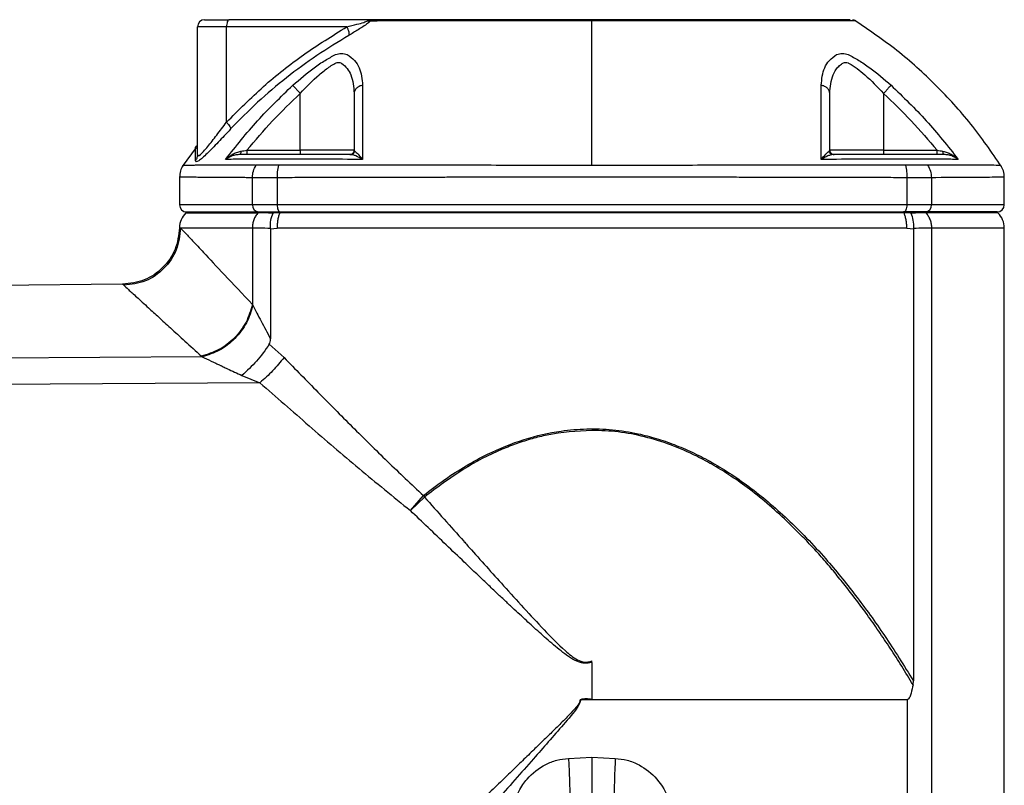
# Model space of a CAD drawing. Header units: millimetres. Extents: x 3 to 4919, y -224 to 3490.
# Tile 25 of 55: x 1547 to 1684, y 2209 to 2316. Entities that reach past the tile are written whole.
import ezdxf

# ---------------------------------------------------------------- set-up
doc = ezdxf.new("R2010")
doc.units = ezdxf.units.MM

msp = doc.modelspace()

# ---------------------------------------------------------------- linework, layer by layer
at = {"color": 7, "linetype": 'Continuous', "lineweight": 25}
for p, q in [((1571.71, 2297.24), (1571.71, 2315.04)), ((1575.76, 2315.04), (1571.71, 2315.04)), ((1592.53, 2315.04), (1575.76, 2315.04)), ((1575.76, 2301.74), (1575.76, 2315.04)), ((1596.17, 2316.04), (1576.14, 2316.04)), ((1663.46, 2315.88), (1663.07, 2316.01)), ((1586.05, 2297.84), (1586.05, 2305.77)), ((1667.37, 2305.77), (1667.37, 2297.84)), ((1571.51, 2298.21), (1569.6, 2295.58)), ((1578.6, 2297.84), (1586.05, 2297.84)), ((1593.55, 2297.84), (1586.05, 2297.84)), ((1586.05, 2297.84), (1586.05, 2297.24)), ((1667.37, 2297.84), (1659.87, 2297.84)), ((1667.37, 2297.84), (1667.37, 2297.24)), ((1667.37, 2297.84), (1674.83, 2297.84)), ((1569.21, 2294.1), (1569.21, 2290.24)), ((1579.37, 2290.24), (1579.37, 2294.01)), ((1582.81, 2294.01), (1582.81, 2290.24)), ((1670.62, 2294.01), (1670.62, 2290.24)), ((1674.06, 2294.01), (1674.06, 2290.24)), ((1684.21, 2290.24), (1684.21, 2294.1)), ((1582.81, 2290.24), (1579.37, 2290.24)), ((1670.62, 2290.24), (1582.81, 2290.24)), ((1674.06, 2290.24), (1670.62, 2290.24)), ((1570.21, 2289.24), (1570.09, 2289.12)), ((1570.21, 2289.24), (1580.26, 2289.24)), ((1580.26, 2289.24), (1580.16, 2289.12)), ((1580.26, 2289.24), (1583.25, 2289.24)), ((1583.2, 2289.12), (1582.25, 2289.06)), ((1583.25, 2289.24), (1583.2, 2289.12)), ((1670.23, 2289.12), (1583.2, 2289.12)), ((1583.25, 2289.24), (1626.71, 2289.24)), ((1626.71, 2289.24), (1670.18, 2289.24)), ((1670.18, 2289.24), (1670.23, 2289.12)), ((1673.16, 2289.24), (1670.18, 2289.24)), ((1671.18, 2289.06), (1670.23, 2289.12)), ((1673.16, 2289.24), (1673.27, 2289.12)), ((1683.21, 2289.24), (1673.16, 2289.24)), ((1683.33, 2289.12), (1683.21, 2289.24)), ((1569.21, 2287.04), (1569.36, 2286.99)), ((1579.37, 2286.99), (1569.36, 2286.99)), ((1579.37, 2286.99), (1579.37, 2276.34)), ((1581.89, 2286.89), (1582.81, 2286.99)), ((1581.89, 2286.93), (1581.89, 2286.89)), ((1581.89, 2286.89), (1581.89, 2271.56)), ((1670.62, 2286.99), (1582.81, 2286.99)), ((1670.62, 2286.99), (1671.53, 2286.89)), ((1671.53, 2286.89), (1671.53, 2286.93)), ((1671.53, 2286.89), (1671.53, 2223.88)), ((1684.21, 2286.99), (1674.06, 2286.99)), ((1684.21, 2175.04), (1684.21, 2287)), ((1561.28, 2279.15), (1518.91, 2278.78)), ((1561.44, 2279.01), (1561.28, 2279.15)), ((1579.42, 2276.23), (1579.37, 2276.34)), ((1581.72, 2270.79), (1583.79, 2268.94)), ((1572.36, 2269.04), (1518.91, 2268.7)), ((1572.25, 2269.14), (1572.36, 2269.04)), ((1580.42, 2265.42), (1518.91, 2265.01)), ((1577.91, 2266.45), (1580.42, 2265.42)), ((1601.4, 2247.6), (1603.21, 2249.7)), ((1603.36, 2249.49), (1601.4, 2247.6)), ((1603.21, 2249.7), (1603.36, 2249.49)), ((1626.71, 2226.43), (1626.71, 2226.64)), ((1626.71, 2226.43), (1626.71, 2221.24)), ((1671.49, 2223.32), (1671.53, 2223.88)), ((1625.12, 2221.24), (1625.06, 2221.22)), ((1626.71, 2221.24), (1625.12, 2221.24)), ((1670.66, 2221.24), (1626.71, 2221.24)), ((1623.45, 2213.06), (1626.71, 2213.24)), ((1626.71, 2213.24), (1629.97, 2213.06))]:
    msp.add_line(p, q, dxfattribs=at)
at = {"color": 8, "linetype": 'Continuous', "lineweight": 25}
for p, q in [((1579.37, 2290.24), (1569.21, 2290.24)), ((1684.21, 2290.24), (1674.06, 2290.24)), ((1570.09, 2289.12), (1580.16, 2289.12)), ((1683.33, 2289.12), (1673.27, 2289.12)), ((1674.06, 2286.99), (1674.06, 2179.48)), ((1670.66, 2221.24), (1670.66, 2180))]:
    msp.add_line(p, q, dxfattribs=at)
at = {"color": 7, "linetype": 'Continuous', "lineweight": 25, "flags": 128}
for points in [[(1576.14, 2316.04), (1576.07, 2316.02), (1576, 2315.96), (1575.93, 2315.87), (1575.87, 2315.74), (1575.83, 2315.59), (1575.79, 2315.42), (1575.77, 2315.23), (1575.76, 2315.04)], [(1582.81, 2290.24), (1582.82, 2290.04), (1582.85, 2289.85), (1582.89, 2289.68), (1582.94, 2289.53), (1583.01, 2289.41), (1583.08, 2289.31), (1583.17, 2289.26), (1583.25, 2289.24)], [(1670.62, 2290.24), (1670.61, 2290.04), (1670.58, 2289.85), (1670.54, 2289.68), (1670.49, 2289.53), (1670.42, 2289.41), (1670.34, 2289.31), (1670.26, 2289.26), (1670.18, 2289.24)]]:
    msp.add_lwpolyline(points, dxfattribs=at)
at = {"color": 8, "linetype": 'Continuous', "lineweight": 25, "flags": 128}
msp.add_lwpolyline([(1684.21, 2294.09), (1684.2, 2294.09), (1684.17, 2294.09), (1684.11, 2294.09), (1684.02, 2294.09), (1683.9, 2294.08), (1683.75, 2294.08), (1683.57, 2294.08), (1683.45, 2294.08), (1683.3, 2294.08), (1683.1, 2294.07), (1682.85, 2294.07), (1682.53, 2294.07), (1682.14, 2294.06), (1681.66, 2294.06), (1679.86, 2294.04), (1678.04, 2294.03), (1676.42, 2294.02), (1675.42, 2294.02), (1674.68, 2294.01), (1674.22, 2294.01), (1674.1, 2294.01), (1674.07, 2294.01), (1674.06, 2294.01), (1674.06, 2294.01), (1674.06, 2294.01), (1674.06, 2294.01), (1674.06, 2294.01), (1674.06, 2294.01), (1674.06, 2294.01)], dxfattribs=at)
at = {"color": 7, "linetype": 'Continuous', "lineweight": 25}
for centre, radius, start, end in [((1572.71, 2315.04), 1, 90, 180), ((1570.21, 2290.24), 1, 180, 270), ((1580.32, 2290.19), 0.953, 177.1055, 266.77), ((1673.11, 2290.19), 0.953, 273.23, 2.8945), ((1683.21, 2290.24), 1, 270, 0), ((1572.21, 2286.99), 3, 135, 179.2047), ((1681.21, 2286.99), 3, 0.0188, 45)]:
    msp.add_arc(centre, radius, start, end, dxfattribs=at)
for points, knots in [([(1572.71, 2316.04), (1572.76, 2316.04), (1572.85, 2316.04), (1573.59, 2316.04), (1574.69, 2316.04), (1575.66, 2316.04), (1576.14, 2316.04)], [0, 0, 0, 0, 0.24444, 0.500001, 0.755558, 1, 1, 1, 1]), ([(1575.76, 2301.74), (1577.45, 2303.44), (1580.83, 2306.84), (1586.47, 2311.27), (1590.5, 2313.78), (1592.53, 2315.04)], [0, 0, 0, 0, 0.331044, 0.663996, 1, 1, 1, 1]), ([(1592.53, 2315.04), (1593, 2315.15), (1593.78, 2315.34), (1594.68, 2315.59), (1595.18, 2315.76), (1595.35, 2315.83), (1595.41, 2315.86)], [0, 0, 0, 0, 0.499354, 0.820703, 0.92705, 1, 1, 1, 1]), ([(1592.53, 2315.04), (1592.59, 2314.91), (1592.7, 2314.66), (1592.81, 2314.32), (1592.85, 2314.02), (1592.82, 2313.9), (1592.8, 2313.84)], [0, 0, 0, 0, 0.249964, 0.500008, 0.749985, 1, 1, 1, 1]), ([(1595.44, 2315.52), (1595.23, 2315.36), (1594.79, 2315.06), (1593.89, 2314.49), (1593.24, 2314.1), (1592.8, 2313.84)], [0, 0, 0, 0, 0.252122, 0.501758, 1, 1, 1, 1]), ([(1595.41, 2315.86), (1595.54, 2315.91), (1595.78, 2316.02), (1596.04, 2316.03), (1596.17, 2316.04)], [0, 0, 0, 0, 0.498937, 1, 1, 1, 1]), ([(1595.41, 2315.86), (1595.5, 2315.85), (1595.66, 2315.82), (1595.8, 2315.85), (1595.87, 2315.86)], [0, 0, 0, 0, 0.49999, 1, 1, 1, 1]), ([(1595.87, 2315.86), (1595.8, 2315.81), (1595.67, 2315.69), (1595.52, 2315.58), (1595.44, 2315.52)], [0, 0, 0, 0, 0.503661, 1, 1, 1, 1]), ([(1596.17, 2316.04), (1596.12, 2316.03), (1596.03, 2316.02), (1595.92, 2315.91), (1595.87, 2315.86)], [0, 0, 0, 0, 0.522715, 1, 1, 1, 1]), ([(1595.87, 2315.86), (1595.98, 2315.87), (1596.21, 2315.88), (1596.57, 2315.87), (1596.75, 2315.86)], [0, 0, 0, 0, 0.497865, 1, 1, 1, 1]), ([(1656.39, 2316.04), (1653.12, 2316.04), (1646.62, 2316.04), (1636.38, 2316.04), (1626.45, 2316.04), (1616.94, 2316.04), (1607.98, 2316.04), (1601.66, 2316.04), (1598.11, 2316.04), (1597.21, 2316.04), (1596.72, 2316.04), (1596.47, 2316.04), (1596.32, 2316.04), (1596.23, 2316.04), (1596.17, 2316.04)], [0, 0, 0, 0, 0.167088, 0.3328971, 0.4992379, 0.6454598, 0.7910373, 0.9371425, 0.963538, 0.9738866, 0.9842469, 0.9881567, 0.9921424, 1, 1, 1, 1]), ([(1626.71, 2315.88), (1624.15, 2315.88), (1619.03, 2315.88), (1611.12, 2315.87), (1604.63, 2315.87), (1600.19, 2315.86), (1598.26, 2315.86), (1597.41, 2315.86), (1597.04, 2315.86), (1596.88, 2315.86), (1596.8, 2315.86), (1596.77, 2315.86), (1596.76, 2315.86), (1596.75, 2315.86)], [0, 0, 0, 0, 0.250607, 0.499762, 0.77918, 0.902822, 0.957237, 0.981185, 0.991722, 0.996357, 0.998398, 0.999295, 1, 1, 1, 1]), ([(1626.71, 2295.72), (1626.71, 2297.7), (1626.71, 2301.64), (1626.71, 2306.95), (1626.71, 2311.8), (1626.71, 2314.52), (1626.71, 2315.88)], [0, 0, 0, 0, 0.250265, 0.499881, 0.749558, 1, 1, 1, 1]), ([(1656.6, 2315.86), (1654.19, 2315.86), (1649.4, 2315.87), (1641.93, 2315.87), (1634.36, 2315.88), (1629.27, 2315.88), (1626.71, 2315.88)], [0, 0, 0, 0, 0.2515503, 0.5012027, 0.749903, 1, 1, 1, 1]), ([(1656.6, 2315.86), (1656.57, 2315.91), (1656.5, 2316.01), (1656.42, 2316.03), (1656.39, 2316.04)], [0, 0, 0, 0, 0.500029, 1, 1, 1, 1]), ([(1657.1, 2316.04), (1657.08, 2316.04), (1657.07, 2316.04), (1657.03, 2316.04), (1656.96, 2316.04), (1656.78, 2316.04), (1656.54, 2316.04), (1656.39, 2316.04)], [0, 0, 0, 0, 0.083387, 0.126711, 0.252869, 0.501909, 1, 1, 1, 1]), ([(1656.68, 2315.86), (1656.67, 2315.86), (1656.64, 2315.86), (1656.61, 2315.86), (1656.6, 2315.86)], [0, 0, 0, 0, 0.499836, 1, 1, 1, 1]), ([(1657.59, 2315.86), (1657.53, 2315.87), (1657.43, 2315.87), (1657.14, 2315.88), (1656.86, 2315.87), (1656.68, 2315.86)], [0, 0, 0, 0, 0.253845, 0.501951, 1, 1, 1, 1]), ([(1657.62, 2315.86), (1657.54, 2315.91), (1657.38, 2316.01), (1657.19, 2316.03), (1657.1, 2316.04)], [0, 0, 0, 0, 0.500037, 1, 1, 1, 1]), ([(1662.73, 2316.04), (1662.63, 2316.04), (1662.38, 2316.04), (1660.56, 2316.04), (1658.25, 2316.04), (1657.1, 2316.04)], [0, 0, 0, 0, 0.2570892, 0.6273809, 1, 1, 1, 1]), ([(1657.62, 2315.86), (1657.61, 2315.86), (1657.6, 2315.86), (1657.59, 2315.86), (1657.59, 2315.86)], [0, 0, 0, 0, 0.499935, 1, 1, 1, 1]), ([(1683.82, 2295.58), (1682.44, 2297.58), (1679.68, 2301.58), (1674.75, 2306.96), (1669.34, 2311.86), (1665.33, 2314.6), (1663.32, 2315.97)], [0, 0, 0, 0, 0.2502726, 0.4998786, 0.7495481, 1, 1, 1, 1]), ([(1592.8, 2313.84), (1591.31, 2312.93), (1588.33, 2311.11), (1584.1, 2307.99), (1580.05, 2304.6), (1577.57, 2302.06), (1576.33, 2300.8)], [0, 0, 0, 0, 0.250411, 0.500548, 0.750401, 1, 1, 1, 1]), ([(1585.01, 2306.9), (1585.99, 2307.75), (1587.46, 2309.03), (1589.52, 2310.41), (1590.48, 2310.92), (1590.96, 2311.17)], [0, 0, 0, 0, 0.498773, 0.749503, 1, 1, 1, 1]), ([(1590.96, 2311.17), (1591.24, 2311.26), (1591.78, 2311.42), (1592.33, 2311.26), (1592.6, 2311.17)], [0, 0, 0, 0, 0.499228, 1, 1, 1, 1]), ([(1592.6, 2311.17), (1592.95, 2310.92), (1593.67, 2310.41), (1594.54, 2309.03), (1594.66, 2307.75), (1594.74, 2306.9)], [0, 0, 0, 0, 0.249815, 0.500551, 1, 1, 1, 1]), ([(1658.69, 2306.9), (1658.77, 2307.75), (1658.89, 2309.03), (1659.76, 2310.41), (1660.47, 2310.92), (1660.83, 2311.17)], [0, 0, 0, 0, 0.498773, 0.749503, 1, 1, 1, 1]), ([(1660.83, 2311.17), (1661.1, 2311.26), (1661.64, 2311.42), (1662.19, 2311.26), (1662.46, 2311.17)], [0, 0, 0, 0, 0.4992323, 1, 1, 1, 1]), ([(1662.46, 2311.17), (1662.95, 2310.92), (1663.91, 2310.41), (1665.96, 2309.03), (1667.44, 2307.75), (1668.42, 2306.9)], [0, 0, 0, 0, 0.249816, 0.500552, 1, 1, 1, 1]), ([(1586.05, 2305.77), (1586.91, 2306.67), (1588.2, 2308.02), (1589.82, 2309.28), (1590.6, 2309.79), (1591.04, 2310.05), (1591.38, 2310.11), (1591.65, 2310.05), (1592.38, 2309.59), (1593.35, 2308.27), (1593.48, 2306.65), (1593.55, 2305.77)], [0, 0, 0, 0, 0.250309, 0.376295, 0.439385, 0.471025, 0.50229, 0.533621, 0.549279, 0.751431, 1, 1, 1, 1]), ([(1659.87, 2305.77), (1659.95, 2306.67), (1660.06, 2308.02), (1660.85, 2309.28), (1661.4, 2309.79), (1661.76, 2310.05), (1662.09, 2310.11), (1662.37, 2310.05), (1663.24, 2309.59), (1664.98, 2308.27), (1666.52, 2306.65), (1667.37, 2305.77)], [0, 0, 0, 0, 0.250309, 0.376295, 0.439385, 0.471026, 0.502289, 0.53362, 0.549279, 0.751432, 1, 1, 1, 1]), ([(1575.64, 2296.57), (1577.09, 2298.39), (1579.98, 2302.05), (1583.33, 2305.28), (1585.01, 2306.9)], [0, 0, 0, 0, 0.5002252, 1, 1, 1, 1]), ([(1585.01, 2306.9), (1585.05, 2306.86), (1585.13, 2306.77), (1585.38, 2306.49), (1585.7, 2306.15), (1585.94, 2305.89), (1586.05, 2305.77)], [0, 0, 0, 0, 0.249998, 0.50001, 0.75001, 1, 1, 1, 1]), ([(1594.74, 2306.9), (1594.58, 2306.86), (1594.25, 2306.77), (1593.87, 2306.49), (1593.6, 2306.15), (1593.57, 2305.89), (1593.55, 2305.77)], [0, 0, 0, 0, 0.249997, 0.500009, 0.750008, 1, 1, 1, 1]), ([(1594.74, 2306.9), (1594.74, 2305.28), (1594.73, 2302.05), (1594.73, 2298.39), (1594.73, 2296.57)], [0, 0, 0, 0, 0.499829, 1, 1, 1, 1]), ([(1658.7, 2296.57), (1658.7, 2298.39), (1658.7, 2302.04), (1658.69, 2305.28), (1658.69, 2306.9)], [0, 0, 0, 0, 0.4998695, 1, 1, 1, 1]), ([(1659.87, 2305.77), (1659.86, 2305.89), (1659.82, 2306.15), (1659.56, 2306.49), (1659.18, 2306.77), (1658.85, 2306.86), (1658.69, 2306.9)], [0, 0, 0, 0, 0.249989, 0.499998, 0.750003, 1, 1, 1, 1]), ([(1668.42, 2306.9), (1668.38, 2306.86), (1668.3, 2306.77), (1668.04, 2306.49), (1667.73, 2306.15), (1667.49, 2305.89), (1667.37, 2305.77)], [0, 0, 0, 0, 0.250008, 0.500016, 0.750013, 1, 1, 1, 1]), ([(1668.42, 2306.9), (1670.1, 2305.28), (1673.45, 2302.05), (1676.34, 2298.39), (1677.78, 2296.57)], [0, 0, 0, 0, 0.499829, 1, 1, 1, 1]), ([(1578.6, 2297.84), (1579.77, 2299.22), (1582.12, 2302), (1584.74, 2304.51), (1586.05, 2305.77)], [0, 0, 0, 0, 0.499203, 1, 1, 1, 1]), ([(1593.55, 2305.77), (1593.55, 2304.51), (1593.55, 2302), (1593.55, 2299.22), (1593.55, 2297.84)], [0, 0, 0, 0, 0.500803, 1, 1, 1, 1]), ([(1659.87, 2297.84), (1659.87, 2299.22), (1659.87, 2302), (1659.87, 2304.51), (1659.87, 2305.77)], [0, 0, 0, 0, 0.499203, 1, 1, 1, 1]), ([(1667.37, 2305.77), (1668.69, 2304.51), (1671.31, 2302), (1673.66, 2299.22), (1674.83, 2297.84)], [0, 0, 0, 0, 0.500802, 1, 1, 1, 1]), ([(1571.71, 2297.24), (1571.73, 2297.16), (1571.77, 2297), (1572.1, 2297.2), (1572.57, 2297.67), (1573.31, 2298.55), (1574.39, 2299.93), (1575.3, 2301.14), (1575.76, 2301.74)], [0, 0, 0, 0, 0.125001, 0.250105, 0.366895, 0.500326, 0.749441, 1, 1, 1, 1]), ([(1575.76, 2301.74), (1575.86, 2301.63), (1576.04, 2301.42), (1576.28, 2301.06), (1576.31, 2300.9), (1576.33, 2300.8)], [0, 0, 0, 0, 0.280669, 0.561411, 1, 1, 1, 1]), ([(1576.33, 2300.8), (1575.74, 2300.17), (1574.58, 2298.93), (1573.27, 2297.58), (1572.39, 2296.75), (1571.86, 2296.33), (1571.5, 2296.17), (1571.46, 2296.32), (1571.44, 2296.4)], [0, 0, 0, 0, 0.24987, 0.498557, 0.623402, 0.748974, 0.874618, 1, 1, 1, 1]), ([(1571.61, 2298.42), (1571.6, 2298.44), (1571.58, 2298.49), (1571.49, 2298.36), (1571.43, 2298.27)], [0, 0, 0, 0, 0.288997, 1, 1, 1, 1]), ([(1571.71, 2297.24), (1571.7, 2297.09), (1571.68, 2296.79), (1571.52, 2296.53), (1571.44, 2296.4)], [0, 0, 0, 0, 0.500032, 1, 1, 1, 1]), ([(1575.64, 2296.57), (1575.95, 2296.82), (1576.41, 2297.21), (1577.16, 2297.56), (1577.57, 2297.66), (1577.77, 2297.71)], [0, 0, 0, 0, 0.5070607, 0.7572809, 1, 1, 1, 1]), ([(1577.61, 2297.24), (1577.42, 2297.22), (1577.03, 2297.2), (1576.34, 2297), (1575.92, 2296.74), (1575.64, 2296.57)], [0, 0, 0, 0, 0.24262, 0.492863, 1, 1, 1, 1]), ([(1577.77, 2297.71), (1577.77, 2297.63), (1577.75, 2297.49), (1577.71, 2297.34), (1577.66, 2297.25), (1577.63, 2297.24), (1577.61, 2297.24)], [0, 0, 0, 0, 0.279718, 0.559415, 0.77968, 1, 1, 1, 1]), ([(1593.09, 2297.24), (1591.3, 2297.24), (1588.91, 2297.24), (1585.99, 2297.24), (1584.23, 2297.24), (1582.57, 2297.24), (1581.43, 2297.24), (1580.66, 2297.24), (1579.27, 2297.24), (1578.32, 2297.24), (1577.61, 2297.24)], [0, 0, 0, 0, 0.246744, 0.328869, 0.412884, 0.494054, 0.576372, 0.661979, 0.746485, 1, 1, 1, 1]), ([(1577.77, 2297.71), (1577.91, 2297.73), (1578.18, 2297.77), (1578.46, 2297.81), (1578.6, 2297.84)], [0, 0, 0, 0, 0.498236, 1, 1, 1, 1]), ([(1578.6, 2297.84), (1578.6, 2297.76), (1578.6, 2297.6), (1578.6, 2297.4), (1578.6, 2297.26), (1578.6, 2297.25), (1578.6, 2297.24)], [0, 0, 0, 0, 0.249981, 0.500006, 0.749987, 1, 1, 1, 1]), ([(1592.95, 2297.24), (1593.03, 2297.25), (1593.19, 2297.26), (1593.39, 2297.4), (1593.53, 2297.6), (1593.55, 2297.76), (1593.55, 2297.84)], [0, 0, 0, 0, 0.249987, 0.5, 0.750013, 1, 1, 1, 1]), ([(1593.09, 2297.24), (1593.16, 2297.24), (1593.29, 2297.26), (1593.46, 2297.36), (1593.59, 2297.51), (1593.64, 2297.64), (1593.66, 2297.71)], [0, 0, 0, 0, 0.249995, 0.499999, 0.750048, 1, 1, 1, 1]), ([(1594.73, 2296.57), (1594.42, 2296.74), (1593.94, 2297), (1593.41, 2297.2), (1593.2, 2297.22), (1593.09, 2297.24)], [0, 0, 0, 0, 0.507044, 0.757502, 1, 1, 1, 1]), ([(1593.55, 2297.84), (1593.56, 2297.81), (1593.57, 2297.77), (1593.63, 2297.73), (1593.66, 2297.71)], [0, 0, 0, 0, 0.501764, 1, 1, 1, 1]), ([(1593.66, 2297.71), (1593.72, 2297.66), (1593.84, 2297.56), (1594.19, 2297.21), (1594.51, 2296.82), (1594.73, 2296.57)], [0, 0, 0, 0, 0.242593, 0.493038, 1, 1, 1, 1]), ([(1658.7, 2296.57), (1658.91, 2296.82), (1659.24, 2297.21), (1659.58, 2297.56), (1659.71, 2297.66), (1659.77, 2297.71)], [0, 0, 0, 0, 0.507054, 0.757281, 1, 1, 1, 1]), ([(1660.33, 2297.24), (1660.23, 2297.22), (1660.02, 2297.2), (1659.48, 2297), (1659.01, 2296.74), (1658.7, 2296.57)], [0, 0, 0, 0, 0.242628, 0.49286, 1, 1, 1, 1]), ([(1659.77, 2297.71), (1659.8, 2297.73), (1659.86, 2297.77), (1659.87, 2297.81), (1659.87, 2297.84)], [0, 0, 0, 0, 0.498232, 1, 1, 1, 1]), ([(1660.33, 2297.24), (1660.26, 2297.24), (1660.12, 2297.26), (1659.94, 2297.38), (1659.82, 2297.53), (1659.79, 2297.65), (1659.77, 2297.71)], [0, 0, 0, 0, 0.279763, 0.559465, 0.779741, 1, 1, 1, 1]), ([(1659.87, 2297.84), (1659.88, 2297.76), (1659.9, 2297.6), (1660.04, 2297.4), (1660.24, 2297.26), (1660.39, 2297.25), (1660.47, 2297.24)], [0, 0, 0, 0, 0.2499904, 0.5000007, 0.7499846, 1, 1, 1, 1]), ([(1675.82, 2297.24), (1675.13, 2297.24), (1674.2, 2297.24), (1672.86, 2297.24), (1672.08, 2297.24), (1671.05, 2297.24), (1669.43, 2297.24), (1667.62, 2297.24), (1664.63, 2297.24), (1662.18, 2297.24), (1660.33, 2297.24)], [0, 0, 0, 0, 0.2467448, 0.3288686, 0.4128841, 0.4940538, 0.5763725, 0.6619796, 0.7464851, 1, 1, 1, 1]), ([(1674.83, 2297.24), (1674.83, 2297.25), (1674.83, 2297.26), (1674.83, 2297.4), (1674.83, 2297.6), (1674.83, 2297.76), (1674.83, 2297.84)], [0, 0, 0, 0, 0.250013, 0.499994, 0.750019, 1, 1, 1, 1]), ([(1674.83, 2297.84), (1674.97, 2297.81), (1675.25, 2297.77), (1675.52, 2297.73), (1675.65, 2297.71)], [0, 0, 0, 0, 0.501782, 1, 1, 1, 1]), ([(1675.82, 2297.24), (1675.8, 2297.24), (1675.75, 2297.26), (1675.7, 2297.38), (1675.67, 2297.53), (1675.66, 2297.65), (1675.65, 2297.71)], [0, 0, 0, 0, 0.279739, 0.559464, 0.77974, 1, 1, 1, 1]), ([(1675.65, 2297.71), (1675.86, 2297.66), (1676.27, 2297.56), (1677.02, 2297.21), (1677.48, 2296.82), (1677.78, 2296.57)], [0, 0, 0, 0, 0.242591, 0.49305, 1, 1, 1, 1]), ([(1677.78, 2296.57), (1677.51, 2296.74), (1677.09, 2297), (1676.4, 2297.2), (1676.01, 2297.22), (1675.82, 2297.24)], [0, 0, 0, 0, 0.50704, 0.757506, 1, 1, 1, 1]), ([(1569.7, 2295.73), (1569.56, 2295.48), (1569.28, 2294.96), (1569.24, 2294.38), (1569.21, 2294.09)], [0, 0, 0, 0, 0.499981, 1, 1, 1, 1]), ([(1580.28, 2296.58), (1579.42, 2296.58), (1577.7, 2296.57), (1576.33, 2296.57), (1575.64, 2296.57)], [0, 0, 0, 0, 0.503149, 1, 1, 1, 1]), ([(1579.37, 2294.01), (1579.39, 2294.33), (1579.45, 2294.95), (1579.75, 2295.49), (1579.9, 2295.76)], [0, 0, 0, 0, 0.5000063, 1, 1, 1, 1]), ([(1579.81, 2295.76), (1579.82, 2295.76), (1579.85, 2295.76), (1579.89, 2295.76), (1579.9, 2295.76)], [0, 0, 0, 0, 0.491678, 1, 1, 1, 1]), ([(1583, 2295.76), (1582.37, 2295.77), (1581.11, 2295.78), (1580.3, 2295.77), (1579.9, 2295.76)], [0, 0, 0, 0, 0.5004, 1, 1, 1, 1]), ([(1583.58, 2296.58), (1582.9, 2296.6), (1581.54, 2296.62), (1580.7, 2296.6), (1580.28, 2296.58)], [0, 0, 0, 0, 0.499841, 1, 1, 1, 1]), ([(1583, 2295.76), (1582.93, 2295.46), (1582.81, 2294.92), (1582.81, 2294.29), (1582.81, 2294.01)], [0, 0, 0, 0, 0.559541, 1, 1, 1, 1]), ([(1583.18, 2295.76), (1583.15, 2295.76), (1583.09, 2295.76), (1583.03, 2295.76), (1583, 2295.76)], [0, 0, 0, 0, 0.493666, 1, 1, 1, 1]), ([(1626.71, 2295.72), (1622.95, 2295.73), (1615.46, 2295.73), (1606, 2295.74), (1598.32, 2295.75), (1592.56, 2295.75), (1588.11, 2295.76), (1585.34, 2295.76), (1584.13, 2295.76), (1583.6, 2295.76), (1583.37, 2295.76), (1583.26, 2295.76), (1583.21, 2295.76), (1583.19, 2295.76), (1583.18, 2295.76)], [0, 0, 0, 0, 0.250156, 0.498558, 0.638128, 0.778676, 0.902603, 0.95713, 0.981133, 0.991697, 0.996346, 0.998392, 0.999292, 1, 1, 1, 1]), ([(1594.73, 2296.57), (1592.85, 2296.57), (1589.06, 2296.57), (1585.41, 2296.58), (1583.58, 2296.58)], [0, 0, 0, 0, 0.49685, 1, 1, 1, 1]), ([(1670.24, 2295.76), (1670.22, 2295.76), (1670.19, 2295.76), (1670.12, 2295.76), (1670.02, 2295.76), (1669.85, 2295.76), (1669.54, 2295.76), (1668.99, 2295.76), (1668, 2295.76), (1666.22, 2295.76), (1663, 2295.75), (1657.18, 2295.75), (1648.61, 2295.74), (1637.96, 2295.73), (1630.47, 2295.73), (1626.71, 2295.72)], [0, 0, 0, 0, 0.0015275, 0.0027276, 0.0048704, 0.0086958, 0.0155274, 0.0277231, 0.0494946, 0.088357, 0.1577341, 0.2817122, 0.5016156, 0.7500444, 1, 1, 1, 1]), ([(1669.85, 2296.58), (1668.01, 2296.58), (1664.37, 2296.57), (1660.58, 2296.57), (1658.7, 2296.57)], [0, 0, 0, 0, 0.503148, 1, 1, 1, 1]), ([(1673.15, 2296.58), (1672.73, 2296.6), (1671.89, 2296.62), (1670.53, 2296.6), (1669.85, 2296.58)], [0, 0, 0, 0, 0.499841, 1, 1, 1, 1]), ([(1670.42, 2295.76), (1670.39, 2295.76), (1670.33, 2295.76), (1670.27, 2295.76), (1670.24, 2295.76)], [0, 0, 0, 0, 0.505825, 1, 1, 1, 1]), ([(1673.52, 2295.76), (1673.12, 2295.77), (1672.32, 2295.78), (1671.06, 2295.77), (1670.42, 2295.76)], [0, 0, 0, 0, 0.500398, 1, 1, 1, 1]), ([(1670.42, 2295.76), (1670.49, 2295.46), (1670.62, 2294.92), (1670.62, 2294.29), (1670.62, 2294.01)], [0, 0, 0, 0, 0.559535, 1, 1, 1, 1]), ([(1677.78, 2296.57), (1677.1, 2296.57), (1675.73, 2296.57), (1674.01, 2296.58), (1673.15, 2296.58)], [0, 0, 0, 0, 0.4968514, 1, 1, 1, 1]), ([(1673.62, 2295.76), (1673.6, 2295.76), (1673.57, 2295.76), (1673.54, 2295.76), (1673.52, 2295.76)], [0, 0, 0, 0, 0.493666, 1, 1, 1, 1]), ([(1673.52, 2295.76), (1673.68, 2295.49), (1673.98, 2294.95), (1674.03, 2294.33), (1674.06, 2294.01)], [0, 0, 0, 0, 0.5, 1, 1, 1, 1]), ([(1684.21, 2294.09), (1684.19, 2294.38), (1684.15, 2294.96), (1683.87, 2295.48), (1683.72, 2295.73)], [0, 0, 0, 0, 0.500024, 1, 1, 1, 1]), ([(1579.37, 2294.01), (1579.37, 2294.01), (1579.36, 2294.01), (1579.35, 2294.01), (1579.3, 2294.01), (1579.12, 2294.01), (1578.72, 2294.01), (1578.07, 2294.02), (1577.26, 2294.02), (1576.5, 2294.03), (1575.87, 2294.03), (1575.38, 2294.03), (1574.93, 2294.03), (1574.46, 2294.04), (1573.91, 2294.04), (1573.26, 2294.05), (1572.51, 2294.05), (1571.69, 2294.06), (1570.95, 2294.07), (1570.38, 2294.07), (1569.98, 2294.08), (1569.67, 2294.08), (1569.42, 2294.09), (1569.25, 2294.09), (1569.22, 2294.09), (1569.21, 2294.09)], [0, 0, 0, 0, 0.000056, 0.0005423, 0.0019315, 0.0072502, 0.0280487, 0.0623953, 0.1102895, 0.1595446, 0.1938337, 0.2244994, 0.2515415, 0.2815568, 0.3182998, 0.3672411, 0.4283805, 0.5017166, 0.5920521, 0.666901, 0.7262626, 0.7833393, 0.8522382, 0.9244587, 1, 1, 1, 1]), ([(1582.81, 2294.01), (1582.09, 2294), (1580.66, 2293.97), (1579.8, 2294), (1579.37, 2294.01)], [0, 0, 0, 0, 0.499828, 1, 1, 1, 1]), ([(1670.62, 2294.01), (1670.61, 2294.01), (1670.61, 2294.01), (1670.58, 2294.01), (1670.48, 2294.01), (1670.11, 2294.01), (1669.28, 2294.01), (1667.87, 2294.02), (1666.04, 2294.02), (1664.2, 2294.03), (1662.59, 2294.03), (1661.29, 2294.03), (1660.04, 2294.03), (1658.59, 2294.04), (1656.63, 2294.04), (1653.97, 2294.05), (1650.77, 2294.05), (1647.47, 2294.06), (1644.48, 2294.07), (1641.95, 2294.07), (1639.53, 2294.08), (1636.86, 2294.08), (1633.75, 2294.09), (1630.29, 2294.09), (1627.43, 2294.09), (1625.22, 2294.09), (1623.69, 2294.09), (1622.11, 2294.09), (1620.49, 2294.09), (1618.82, 2294.08), (1617.11, 2294.08), (1615.64, 2294.08), (1614.34, 2294.08), (1613.17, 2294.08), (1611.79, 2294.07), (1610.19, 2294.07), (1608.39, 2294.07), (1606.39, 2294.06), (1602.72, 2294.05), (1597.91, 2294.04), (1592.51, 2294.03), (1588.59, 2294.02), (1585.93, 2294.02), (1584.31, 2294.01), (1583.37, 2294.01), (1582.95, 2294.01), (1582.85, 2294.01), (1582.82, 2294.01), (1582.81, 2294.01), (1582.81, 2294.01), (1582.81, 2294.01), (1582.81, 2294.01), (1582.81, 2294.01), (1582.81, 2294.01)], [0, 0, 0, 0, 0.000028, 0.000271, 0.000966, 0.003625, 0.014025, 0.031197, 0.055144, 0.079771, 0.096915, 0.112248, 0.125769, 0.14078, 0.162957, 0.193529, 0.232494, 0.272365, 0.305117, 0.333278, 0.356848, 0.385767, 0.421982, 0.460058, 0.499993, 0.516299, 0.533124, 0.550469, 0.568333, 0.586717, 0.60562, 0.625043, 0.63567, 0.64867, 0.664042, 0.681786, 0.701903, 0.724392, 0.749254, 0.825857, 0.888539, 0.937295, 0.964724, 0.984317, 0.996076, 0.999018, 0.999754, 0.999938, 0.999984, 0.999996, 0.999999, 1, 1, 1, 1, 1]), ([(1674.06, 2294.01), (1673.63, 2294), (1672.77, 2293.97), (1671.33, 2294), (1670.62, 2294.01)], [0, 0, 0, 0, 0.499834, 1, 1, 1, 1]), ([(1580.16, 2289.12), (1580.04, 2288.97), (1579.8, 2288.68), (1579.56, 2288.15), (1579.4, 2287.58), (1579.38, 2287.19), (1579.37, 2286.99)], [0, 0, 0, 0, 0.250019, 0.500026, 0.75003, 1, 1, 1, 1]), ([(1582.25, 2289.06), (1581.82, 2289.08), (1580.97, 2289.11), (1580.43, 2289.11), (1580.16, 2289.12)], [0, 0, 0, 0, 0.505167, 1, 1, 1, 1]), ([(1581.89, 2286.93), (1581.89, 2287.33), (1581.89, 2288.12), (1582.13, 2288.75), (1582.25, 2289.06)], [0, 0, 0, 0, 0.500024, 1, 1, 1, 1]), ([(1583.2, 2289.12), (1583.14, 2288.97), (1583.02, 2288.68), (1582.91, 2288.15), (1582.83, 2287.58), (1582.82, 2287.19), (1582.81, 2286.99)], [0, 0, 0, 0, 0.25002, 0.500028, 0.75003, 1, 1, 1, 1]), ([(1670.18, 2289.24), (1670.8, 2289.24), (1672.04, 2289.24), (1672.79, 2289.24), (1673.16, 2289.24)], [0, 0, 0, 0, 0.500002, 1, 1, 1, 1]), ([(1670.62, 2286.99), (1670.61, 2287.19), (1670.6, 2287.58), (1670.52, 2288.15), (1670.4, 2288.68), (1670.29, 2288.97), (1670.23, 2289.12)], [0, 0, 0, 0, 0.249971, 0.499971, 0.74998, 1, 1, 1, 1]), ([(1673.27, 2289.12), (1673, 2289.11), (1672.45, 2289.11), (1671.61, 2289.08), (1671.18, 2289.06)], [0, 0, 0, 0, 0.494829, 1, 1, 1, 1]), ([(1671.18, 2289.06), (1671.3, 2288.75), (1671.54, 2288.12), (1671.54, 2287.33), (1671.53, 2286.93)], [0, 0, 0, 0, 0.499975, 1, 1, 1, 1]), ([(1673.27, 2289.12), (1673.39, 2288.97), (1673.63, 2288.68), (1673.87, 2288.15), (1674.03, 2287.58), (1674.05, 2287.19), (1674.06, 2286.99)], [0, 0, 0, 0, 0.250019, 0.500028, 0.75003, 1, 1, 1, 1]), ([(1569.21, 2287.04), (1569.08, 2286.01), (1568.82, 2283.94), (1566.98, 2281.35), (1564.38, 2279.53), (1562.32, 2279.28), (1561.28, 2279.15)], [0, 0, 0, 0, 0.2500029, 0.5000004, 0.7499871, 1, 1, 1, 1]), ([(1569.36, 2286.99), (1569.24, 2285.95), (1569, 2283.88), (1567.17, 2281.25), (1564.56, 2279.4), (1562.48, 2279.14), (1561.44, 2279.01)], [0, 0, 0, 0, 0.249999, 0.499999, 0.75, 1, 1, 1, 1]), ([(1569.36, 2286.99), (1569.53, 2286.81), (1569.87, 2286.45), (1570.97, 2285.28), (1572.72, 2283.41), (1575.39, 2280.57), (1578.02, 2277.77), (1579.37, 2276.34)], [0, 0, 0, 0, 0.164291, 0.330627, 0.499823, 0.744516, 1, 1, 1, 1]), ([(1581.89, 2286.93), (1581.37, 2286.95), (1580.35, 2286.98), (1579.69, 2286.99), (1579.37, 2286.99)], [0, 0, 0, 0, 0.507184, 1, 1, 1, 1]), ([(1674.06, 2286.99), (1673.74, 2286.99), (1673.08, 2286.98), (1672.05, 2286.95), (1671.53, 2286.93)], [0, 0, 0, 0, 0.492811, 1, 1, 1, 1]), ([(1561.44, 2279.01), (1561.63, 2278.84), (1561.99, 2278.5), (1563.18, 2277.42), (1564.65, 2276.08), (1566.28, 2274.59), (1567.97, 2273.05), (1569.94, 2271.25), (1571.47, 2269.85), (1572.25, 2269.14)], [0, 0, 0, 0, 0.16423, 0.330534, 0.499754, 0.61656, 0.735603, 0.866814, 1, 1, 1, 1]), ([(1579.37, 2276.34), (1579.13, 2275.5), (1578.64, 2273.82), (1576.95, 2271.61), (1574.76, 2269.89), (1573.08, 2269.39), (1572.25, 2269.14)], [0, 0, 0, 0, 0.250002, 0.499995, 0.749999, 1, 1, 1, 1]), ([(1579.42, 2276.23), (1579.18, 2275.4), (1578.69, 2273.73), (1577.01, 2271.52), (1574.84, 2269.8), (1573.19, 2269.3), (1572.36, 2269.04)], [0, 0, 0, 0, 0.249495, 0.500001, 0.750505, 1, 1, 1, 1]), ([(1579.42, 2276.23), (1579.8, 2275.51), (1580.55, 2274.08), (1581.45, 2272.4), (1581.89, 2271.56)], [0, 0, 0, 0, 0.499957, 1, 1, 1, 1]), ([(1581.72, 2270.79), (1581.77, 2270.9), (1581.89, 2271.14), (1581.89, 2271.41), (1581.89, 2271.56)], [0, 0, 0, 0, 0.44809, 1, 1, 1, 1]), ([(1581.72, 2270.79), (1581.16, 2269.98), (1580.02, 2268.36), (1578.61, 2267.09), (1577.91, 2266.45)], [0, 0, 0, 0, 0.500008, 1, 1, 1, 1]), ([(1572.36, 2269.04), (1572.77, 2268.85), (1573.24, 2268.63), (1573.91, 2268.31), (1574.29, 2268.13), (1574.65, 2267.96), (1574.89, 2267.85), (1575.06, 2267.77), (1575.38, 2267.62), (1576.34, 2267.17), (1577.22, 2266.76), (1577.91, 2266.45)], [0, 0, 0, 0, 0.24966, 0.292579, 0.375033, 0.46254, 0.487558, 0.500416, 0.554539, 0.656723, 1, 1, 1, 1]), ([(1583.79, 2268.94), (1583.27, 2268.31), (1582.24, 2267.05), (1581.03, 2265.96), (1580.42, 2265.42)], [0, 0, 0, 0, 0.499991, 1, 1, 1, 1]), ([(1583.79, 2268.94), (1585.35, 2267.33), (1588.48, 2264.12), (1593.29, 2259.29), (1598.17, 2254.45), (1601.53, 2251.28), (1603.21, 2249.7)], [0, 0, 0, 0, 0.249896, 0.500084, 0.750231, 1, 1, 1, 1]), ([(1580.42, 2265.42), (1582.69, 2263.43), (1587.23, 2259.45), (1594.2, 2253.46), (1599, 2249.55), (1601.4, 2247.6)], [0, 0, 0, 0, 0.334396, 0.667281, 1, 1, 1, 1]), ([(1603.21, 2249.7), (1604.19, 2250.45), (1606.11, 2251.93), (1609.11, 2253.86), (1612.76, 2255.84), (1617.15, 2257.62), (1621.84, 2258.71), (1625.98, 2259.06), (1629.6, 2258.93), (1632.83, 2258.43), (1635.69, 2257.69), (1638.2, 2256.83), (1640.71, 2255.76), (1643.29, 2254.44), (1645.94, 2252.84), (1648.65, 2250.95), (1651.35, 2248.8), (1654.04, 2246.4), (1656.72, 2243.75), (1659.92, 2240.25), (1663.58, 2235.74), (1667.67, 2230.07), (1670.22, 2225.99), (1671.53, 2223.88)], [0, 0, 0, 0, 0.04372, 0.08537, 0.125157, 0.18924, 0.25016, 0.291779, 0.333296, 0.375298, 0.405288, 0.436019, 0.467663, 0.500374, 0.537476, 0.576229, 0.61678, 0.659254, 0.703764, 0.750404, 0.8277, 0.910828, 1, 1, 1, 1]), ([(1626.71, 2258.79), (1624.61, 2258.67), (1621.78, 2258.5), (1618.35, 2257.63), (1616.26, 2256.97), (1612.98, 2255.69), (1608.51, 2253.38), (1605.12, 2250.82), (1603.36, 2249.49)], [0, 0, 0, 0, 0.244221, 0.327652, 0.41265, 0.499563, 0.739266, 1, 1, 1, 1]), ([(1671.49, 2223.32), (1670.96, 2224.19), (1669.93, 2225.9), (1668.33, 2228.39), (1666.73, 2230.78), (1665.01, 2233.23), (1663.33, 2235.5), (1661.68, 2237.6), (1660.21, 2239.4), (1658.72, 2241.13), (1657.23, 2242.77), (1655.74, 2244.33), (1653.85, 2246.2), (1651.53, 2248.32), (1648.81, 2250.52), (1646.22, 2252.37), (1643.76, 2253.9), (1640.98, 2255.4), (1637.76, 2256.81), (1634.09, 2257.94), (1630.4, 2258.66), (1627.94, 2258.75), (1626.71, 2258.79)], [0, 0, 0, 0, 0.0516, 0.10187, 0.150824, 0.198482, 0.254054, 0.294501, 0.333905, 0.372282, 0.409652, 0.446035, 0.481457, 0.544387, 0.604226, 0.657068, 0.703847, 0.749083, 0.814981, 0.87822, 0.939601, 1, 1, 1, 1]), ([(1603.36, 2249.49), (1605.18, 2247.43), (1607.02, 2245.37), (1608.93, 2243.23), (1609.18, 2242.94), (1611.01, 2240.89), (1614.64, 2236.85), (1619.05, 2231.98), (1622.45, 2228.49), (1624.34, 2226.91), (1625.51, 2226.46), (1626.21, 2226.48), (1626.55, 2226.58), (1626.71, 2226.64)], [0, 0, 0, 0, 0.25008, 0.251252, 0.260081, 0.284251, 0.500176, 0.750256, 0.875271, 0.93767, 0.968792, 0.984392, 1, 1, 1, 1]), ([(1626.71, 2226.43), (1626.35, 2226.36), (1625.82, 2226.26), (1625.11, 2226.41), (1623.95, 2226.85), (1622.36, 2228.04), (1620.37, 2229.72), (1618.78, 2231.16), (1617.55, 2232.28), (1616.61, 2233.15), (1615.61, 2234.08), (1614.53, 2235.09), (1613.31, 2236.24), (1611.94, 2237.54), (1610.44, 2238.96), (1608.59, 2240.73), (1606.39, 2242.82), (1603.89, 2245.22), (1602.23, 2246.81), (1601.4, 2247.6)], [0, 0, 0, 0, 0.03218, 0.047417, 0.064411, 0.141584, 0.221765, 0.297689, 0.332507, 0.37036, 0.41125, 0.455174, 0.502136, 0.561728, 0.623476, 0.687382, 0.792076, 0.896282, 1, 1, 1, 1]), ([(1671.49, 2223.32), (1671.41, 2222.93), (1671.29, 2222.34), (1671.07, 2221.69), (1670.91, 2221.4), (1670.79, 2221.28), (1670.71, 2221.24), (1670.67, 2221.24), (1670.66, 2221.24)], [0, 0, 0, 0, 0.511023, 0.758762, 0.877767, 0.943502, 0.973109, 1, 1, 1, 1]), ([(1626.71, 2221.24), (1626.45, 2221.31), (1625.92, 2221.44), (1625.39, 2221.31), (1625.12, 2221.24)], [0, 0, 0, 0, 0.499937, 1, 1, 1, 1]), ([(1626.71, 2213.24), (1626.71, 2212.49), (1626.71, 2211.31), (1626.71, 2209.91), (1626.71, 2208.66), (1626.71, 2207.5), (1626.71, 2207.32), (1626.71, 2207.24)], [0, 0, 0, 0, 0.2397652, 0.375906, 0.5006369, 0.753478, 1, 1, 1, 1]), ([(1615.44, 2204.08), (1615.45, 2204.44), (1615.48, 2205.17), (1615.67, 2206.25), (1615.99, 2207.35), (1616.46, 2208.42), (1617.04, 2209.38), (1618.14, 2210.8), (1619.73, 2212.05), (1621.8, 2212.87), (1622.9, 2213), (1623.45, 2213.06)], [0, 0, 0, 0, 0.083197, 0.1653, 0.24571, 0.343725, 0.428762, 0.50005, 0.749284, 0.874819, 1, 1, 1, 1]), ([(1623.45, 2213.06), (1623.49, 2212.28), (1623.57, 2210.71), (1623.62, 2208.73), (1623.62, 2207.35), (1623.58, 2207.16), (1623.56, 2207.07)], [0, 0, 0, 0, 0.250002, 0.500002, 0.75, 1, 1, 1, 1]), ([(1629.97, 2213.06), (1629.94, 2212.28), (1629.86, 2210.71), (1629.81, 2208.73), (1629.8, 2207.35), (1629.85, 2207.16), (1629.87, 2207.07)], [0, 0, 0, 0, 0.250002, 0.500002, 0.75, 1, 1, 1, 1]), ([(1629.97, 2213.06), (1630.52, 2213), (1631.67, 2212.86), (1633.74, 2212.03), (1635.92, 2210.27), (1637.65, 2207.39), (1637.87, 2205.18), (1637.99, 2204.08)], [0, 0, 0, 0, 0.125256, 0.261732, 0.500557, 0.750546, 1, 1, 1, 1])]:
    msp.add_open_spline(points, degree=3, knots=knots, dxfattribs=at)
at = {"color": 8, "linetype": 'Continuous', "lineweight": 25}
for points, knots in [([(1663.46, 2315.88), (1663.39, 2315.88), (1663.25, 2315.88), (1662.1, 2315.87), (1660.32, 2315.87), (1658.52, 2315.86), (1657.62, 2315.86)], [0, 0, 0, 0, 0.2488885, 0.497557, 0.7482245, 1, 1, 1, 1]), ([(1571.44, 2296.4), (1571.44, 2296.94), (1571.43, 2298.03), (1571.43, 2298.18), (1571.43, 2298.26)], [0, 0, 0, 0, 0.502943, 1, 1, 1, 1]), ([(1579.81, 2295.76), (1579.81, 2295.76), (1579.81, 2295.76), (1579.81, 2295.76), (1579.81, 2295.76), (1579.81, 2295.76), (1579.8, 2295.76), (1579.79, 2295.76), (1579.74, 2295.76), (1579.54, 2295.76), (1579.09, 2295.76), (1578.35, 2295.76), (1577.24, 2295.76), (1575.79, 2295.75), (1574.09, 2295.75), (1572.88, 2295.74), (1572.14, 2295.74), (1571.8, 2295.74), (1571.52, 2295.74), (1571.27, 2295.73), (1571.03, 2295.73), (1570.5, 2295.73), (1569.96, 2295.73), (1569.55, 2295.72), (1569.7, 2295.72), (1569.7, 2295.72)], [0, 0, 0, 0, 0.000001, 0.000002, 0.000008, 0.000031, 0.000124, 0.000492, 0.001968, 0.007867, 0.031455, 0.070748, 0.125732, 0.21693, 0.33284, 0.472539, 0.517481, 0.548089, 0.578682, 0.609263, 0.63984, 0.67042, 0.834496, 0.999691, 1, 1, 1, 1]), ([(1683.73, 2295.72), (1683.6, 2295.73), (1683.36, 2295.73), (1681.65, 2295.74), (1679.62, 2295.75), (1677.69, 2295.75), (1675.9, 2295.76), (1674.65, 2295.76), (1674.08, 2295.76), (1673.82, 2295.76), (1673.71, 2295.76), (1673.66, 2295.76), (1673.64, 2295.76), (1673.62, 2295.76), (1673.62, 2295.76)], [0, 0, 0, 0, 0.249842, 0.498239, 0.637873, 0.778491, 0.90251, 0.957085, 0.981113, 0.991689, 0.996302, 0.998294, 0.999143, 1, 1, 1, 1]), ([(1625.06, 2221.22), (1625.05, 2221.15), (1625.03, 2220.98), (1624.89, 2220.67), (1624.54, 2220.19), (1623.98, 2219.57), (1623.28, 2218.84), (1622.34, 2217.9), (1621.14, 2216.72), (1619.77, 2215.39), (1618.33, 2213.99), (1616.79, 2212.5), (1615.29, 2211.05), (1613.65, 2209.47), (1611.96, 2207.83), (1610.04, 2205.98), (1608.14, 2204.15), (1606.24, 2202.31), (1604.33, 2200.47), (1600.49, 2196.77), (1594.79, 2191.27), (1588.36, 2185.05), (1584.57, 2181.38), (1583.21, 2180.06)], [0, 0, 0, 0, 0.003896, 0.008464, 0.016864, 0.033674, 0.050489, 0.067292, 0.100906, 0.134527, 0.163491, 0.201765, 0.242411, 0.269001, 0.316287, 0.361119, 0.403496, 0.450012, 0.494848, 0.538002, 0.721633, 0.900063, 1, 1, 1, 1]), ([(1625.12, 2221.24), (1625.12, 2221.15), (1625.1, 2220.94), (1624.96, 2220.61), (1624.26, 2219.47), (1622.72, 2217.78), (1620.65, 2215.36), (1618.39, 2212.8), (1615.93, 2210.01), (1613.64, 2207.42), (1611.7, 2205.22), (1610.16, 2203.48), (1608.65, 2201.78), (1607.18, 2200.11), (1605.74, 2198.49), (1603.52, 2195.97), (1601.58, 2193.78), (1599.93, 2191.91), (1599.35, 2191.26), (1598.71, 2190.53), (1597.73, 2189.42), (1594.84, 2186.15), (1592.25, 2183.21), (1590.17, 2180.85)], [0, 0, 0, 0, 0.004592, 0.011921, 0.019398, 0.078736, 0.137845, 0.195909, 0.26798, 0.344165, 0.388209, 0.431377, 0.473671, 0.515089, 0.555634, 0.595303, 0.703515, 0.720013, 0.736373, 0.752595, 0.775016, 0.819749, 1, 1, 1, 1])]:
    msp.add_open_spline(points, degree=3, knots=knots, dxfattribs=at)
at = {"color": 7, "linetype": 'Continuous', "lineweight": 25}
msp.add_open_spline([(1580.26, 2289.24), (1580.64, 2289.24), (1581.38, 2289.24), (1582.63, 2289.24), (1583.25, 2289.24)], degree=3, dxfattribs=at)

doc.saveas('drawing.dxf')
